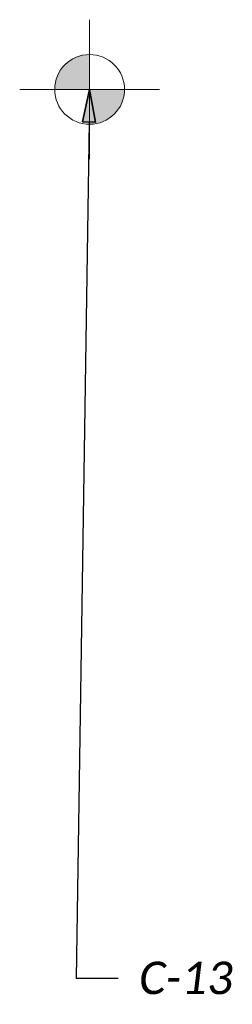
# Model space of a CAD drawing. Header units: feet. Extents: x 1368653 to 2286356, y 514938 to 1180851.
# Tile 9 of 19: x 2267645 to 2267663, y 518029 to 518114. Entities that reach past the tile are written whole.
import ezdxf
from ezdxf import colors
from ezdxf.entities.mleader import LeaderData, LeaderLine
from ezdxf.math import Vec2, Vec3

# ---------------------------------------------------------------- set-up
doc = ezdxf.new("R2010")
doc.units = ezdxf.units.FT
doc.header["$LTSCALE"] = 20
doc.header["$MEASUREMENT"] = 0
doc.layers.get('0').update_dxf_attribs({"lineweight": 15, "true_color": 0xc2ced6})
doc.layers.add('Eastwood___S_Munroe_Resur', color=7, linetype='Continuous')
doc.layers.add('GT_Project_Soil_Boring', color=7, linetype='Continuous', lineweight=35, true_color=0xa854e0)
doc.layers.add('TX_P_5', color=7, linetype='Continuous', lineweight=35)
doc.styles.add('P_Slanted - Normal Fixed Spacing', font='calibrii.ttf', dxfattribs={"height": 0.14})

# ---------------------------------------------------------------- blocks, each defined once
blk = doc.blocks.new('SOILB_PROJ')
at = {"layer": 'GT_Project_Soil_Boring', "linetype": 'Continuous', "lineweight": 0}
for points in [[(0, 0), (-0.15, 0, -0.414214), (0, 0.15)], [(0, -0.15), (0, 0), (0.15, 0, -0.414214)]]:
    blk.add_hatch(color=193, dxfattribs=at).paths.add_polyline_path(points)
at = {"layer": 'GT_Project_Soil_Boring', "color": 193, "linetype": 'Continuous', "lineweight": 13}
for q in [(0, 0.3), (-0.3, 0), (0, -0.3), (0.3, 0)]:
    blk.add_line((0, 0), q, dxfattribs=at)
blk.add_circle((0, 0), 0.15, dxfattribs=at)
blk = doc.blocks.new('Dim1')
h = blk.add_hatch(color=4)
h.dxf.hatch_style = 1
h.paths.add_polyline_path([(0, 0), (-1, -0.2), (-1, 0.2)])
at = {"color": 4}
blk.add_lwpolyline([(0, 0), (-1, -0.2), (-1, 0.2), (0, 0)], dxfattribs=at)

msp = doc.modelspace()

# ---------------------------------------------------------------- block references
at = {"layer": 'Eastwood___S_Munroe_Resur', "xscale": 20, "yscale": 20, "zscale": 20}
msp.add_blockref('SOILB_PROJ', (2267651.133, 518107.551), dxfattribs=at)

# ---------------------------------------------------------------- next in the draw order: leaders
at = {"layer": 'TX_P_5'}
ml = msp.add_multileader_mtext('Standard', dxfattribs=at)
ml.set_content('C-13', color=7, style='P_Slanted - Normal Fixed Spacing')
ml.set_leader_properties(color=95)
ml.set_arrow_properties(name='Dim1')
ml.build(insert=Vec2(0, 0))
ml.multileader.update_dxf_attribs({"text_right_attachment_type": 3, "dogleg_length": 0.18, "arrow_head_size": 2.8, "scale": 20})
ctx = ml.context
ctx.base_point, ctx.scale, ctx.char_height, ctx.arrow_head_size, ctx.landing_gap_size, ctx.plane_origin = Vec3(2267653.578, 518031.057), 20, 2.8, 2.8, 1.8, Vec3(2267651.133, 518107.551)
ctx.right_attachment = 3
notes = []
notes.append((ctx, [(1, (1, 1, 0), (2267649.978, 518031.057), (1, 0), 3.6, [(0, [(2267651.133, 518107.551)], 0, [])])]))
ctx.mtext.insert, ctx.mtext.flow_direction = Vec3(2267655.378, 518032.477), 5
ctx.mtext.has_bg_fill, ctx.mtext.bg_color, ctx.mtext.bg_scale_factor, ctx.mtext.bg_transparency, ctx.mtext.use_window_bg_color = 1, -1027028792, 1.5, 0, 1
for ctx, leaders in notes:
    for number, flags, end, landing, length, lines in leaders:
        leader = LeaderData()
        leader.index, (leader.has_last_leader_line, leader.has_dogleg_vector, leader.attachment_direction) = number, flags
        leader.last_leader_point, leader.dogleg_vector, leader.dogleg_length = Vec3(end), Vec3(landing), length
        for number, points, colour, breaks in lines:
            line = LeaderLine()
            line.index, line.vertices, line.color, line.breaks = number, Vec3.list(points), colors.encode_raw_color(colour), breaks
            leader.lines.append(line)
        ctx.leaders.append(leader)

doc.saveas('drawing.dxf')
